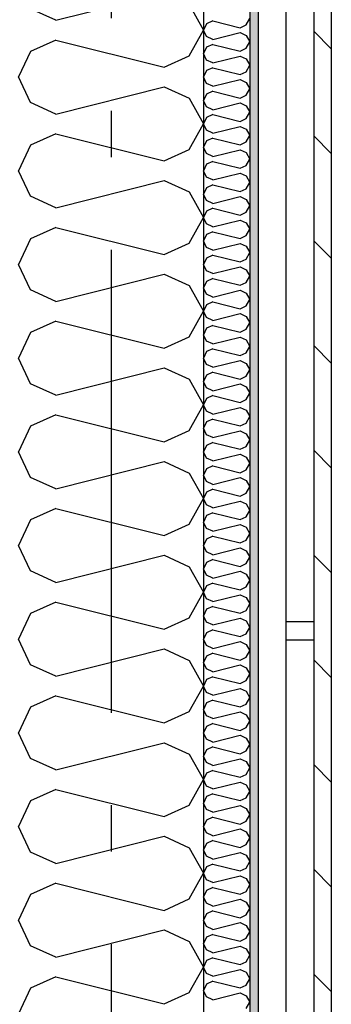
# Model space of a CAD drawing. Header units: millimetres. Extents: x -82116 to -59237, y -2070 to 13065.
# Tile 62 of 66: x -65172 to -64835, y 7801 to 8864. Entities that reach past the tile are written whole.
import ezdxf
from ezdxf.enums import TextEntityAlignment as Align

# ---------------------------------------------------------------- set-up
doc = ezdxf.new("R2010")
doc.units = ezdxf.units.MM
doc.header["$LTSCALE"] = 0.5
doc.header["$MEASUREMENT"] = 0
for name, pattern in [('Akselinje', [1500, 1000, -200, 100, -200]), ('PLINE', [0]), ('Wipeout_Contour', [2000, 0, -2000])]:
    doc.linetypes.add(name, pattern=pattern)
for name, color, linetype in [('232- Ikke-bærende yttervegger (Skravur)(Nye konstruksjoner)', 7, 'Continuous'), ('232- Ikke-bærende yttervegger(Nye konstruksjoner)', 7, 'Continuous'), ('235- Utvendig kledning og overflate (Skravur)(Nye konstruksjoner)', 7, 'Continuous'), ('235- Utvendig kledning og overflate(Nye konstruksjoner)', 7, 'Continuous'), ('244- Vinduer_ dører_ foldevegger(Nye konstruksjoner)', 7, 'Continuous'), ('82-- Modullinjer', 7, 'Continuous')]:
    doc.layers.add(name, color=color, linetype=linetype)
doc.styles.add('GENERATED_STYLE_1', font='arial.ttf')

# ---------------------------------------------------------------- blocks, each defined once
blk = doc.blocks.new('*X17')
at = {"layer": '232- Ikke-bærende yttervegger (Skravur)(Nye konstruksjoner)', "linetype": 'PLINE'}
for p, q in [((-65133, 8863.2), (-65015.7, 8892.5)), ((-64988.6, 8880.2), (-64973.2, 8852.5)), ((-65133, 8863.2), (-65160.1, 8875.5)), ((-64988.6, 8824.9), (-64973.2, 8852.5)), ((-65133, 8841.9), (-65160.1, 8829.6)), ((-65133, 8841.9), (-65015.7, 8812.6)), ((-65160.1, 8829.6), (-65173.2, 8802)), ((-65015.7, 8812.6), (-64988.6, 8824.9)), ((-65160.1, 8774.3), (-65173.2, 8802)), ((-65133, 8762), (-65015.7, 8791.3)), ((-65015.7, 8791.3), (-64988.6, 8779)), ((-65133, 8762), (-65160.1, 8774.3)), ((-64988.6, 8779), (-64973.2, 8751.4)), ((-64988.6, 8723.7), (-64973.2, 8751.4)), ((-65133, 8740.7), (-65160.1, 8728.4)), ((-65133, 8740.7), (-65015.7, 8711.4)), ((-65160.1, 8728.4), (-65173.2, 8700.8)), ((-65015.7, 8711.4), (-64988.6, 8723.7)), ((-65160.1, 8673.2), (-65173.2, 8700.8)), ((-65133, 8660.8), (-65015.7, 8690.2)), ((-65015.7, 8690.2), (-64988.6, 8677.8)), ((-64988.6, 8677.8), (-64973.2, 8650.2)), ((-65133, 8660.8), (-65160.1, 8673.2)), ((-64988.6, 8622.6), (-64973.2, 8650.2)), ((-65133, 8639.6), (-65160.1, 8627.2)), ((-65133, 8639.6), (-65015.7, 8610.2)), ((-65160.1, 8627.2), (-65173.2, 8599.6)), ((-65015.7, 8610.2), (-64988.6, 8622.6)), ((-65160.1, 8572), (-65173.2, 8599.6)), ((-65133, 8559.7), (-65015.7, 8589)), ((-65015.7, 8589), (-64988.6, 8576.7)), ((-65133, 8559.7), (-65160.1, 8572)), ((-64988.6, 8576.7), (-64973.2, 8549)), ((-64988.6, 8521.4), (-64973.2, 8549)), ((-65133, 8538.4), (-65160.1, 8526.1)), ((-65133, 8538.4), (-65015.7, 8509.1)), ((-65160.1, 8526.1), (-65173.2, 8498.4)), ((-65015.7, 8509.1), (-64988.6, 8521.4)), ((-65160.1, 8470.8), (-65173.2, 8498.4)), ((-65133, 8458.5), (-65015.7, 8487.8)), ((-65015.7, 8487.8), (-64988.6, 8475.5)), ((-64988.6, 8475.5), (-64973.2, 8447.9)), ((-65133, 8458.5), (-65160.1, 8470.8)), ((-64988.6, 8420.2), (-64973.2, 8447.9)), ((-65133, 8437.2), (-65160.1, 8424.9)), ((-65133, 8437.2), (-65015.7, 8407.9)), ((-65160.1, 8424.9), (-65173.2, 8397.3)), ((-65015.7, 8407.9), (-64988.6, 8420.2)), ((-65160.1, 8369.6), (-65173.2, 8397.3)), ((-65133, 8357.3), (-65015.7, 8386.6)), ((-65015.7, 8386.6), (-64988.6, 8374.3)), ((-65133, 8357.3), (-65160.1, 8369.6)), ((-64988.6, 8374.3), (-64973.2, 8346.7)), ((-64988.6, 8319.1), (-64973.2, 8346.7)), ((-65133, 8336.1), (-65160.1, 8323.7)), ((-65133, 8336.1), (-65015.7, 8306.7)), ((-65160.1, 8323.7), (-65173.2, 8296.1)), ((-65015.7, 8306.7), (-64988.6, 8319.1)), ((-65160.1, 8268.5), (-65173.2, 8296.1)), ((-65133, 8256.1), (-65015.7, 8285.5)), ((-65015.7, 8285.5), (-64988.6, 8273.1)), ((-64988.6, 8273.1), (-64973.2, 8245.5)), ((-65133, 8256.1), (-65160.1, 8268.5)), ((-64988.6, 8217.9), (-64973.2, 8245.5)), ((-65133, 8234.9), (-65160.1, 8222.6)), ((-65133, 8234.9), (-65015.7, 8205.6)), ((-65160.1, 8222.6), (-65173.2, 8194.9)), ((-65015.7, 8205.6), (-64988.6, 8217.9)), ((-65160.1, 8167.3), (-65173.2, 8194.9)), ((-65133, 8155), (-65015.7, 8184.3)), ((-65015.7, 8184.3), (-64988.6, 8172)), ((-65133, 8155), (-65160.1, 8167.3)), ((-64988.6, 8172), (-64973.2, 8144.3)), ((-64988.6, 8116.7), (-64973.2, 8144.3)), ((-65133, 8133.7), (-65160.1, 8121.4)), ((-65133, 8133.7), (-65015.7, 8104.4)), ((-65160.1, 8121.4), (-65173.2, 8093.8)), ((-65015.7, 8104.4), (-64988.6, 8116.7)), ((-65160.1, 8066.1), (-65173.2, 8093.8)), ((-65133, 8053.8), (-65015.7, 8083.1)), ((-65015.7, 8083.1), (-64988.6, 8070.8)), ((-64988.6, 8070.8), (-64973.2, 8043.2)), ((-65133, 8053.8), (-65160.1, 8066.1)), ((-64988.6, 8015.5), (-64973.2, 8043.2)), ((-65133, 8032.5), (-65160.1, 8020.2)), ((-65133, 8032.5), (-65015.7, 8003.2)), ((-65160.1, 8020.2), (-65173.2, 7992.6)), ((-65015.7, 8003.2), (-64988.6, 8015.5)), ((-65160.1, 7965), (-65173.2, 7992.6)), ((-65133, 7952.6), (-65015.7, 7982)), ((-65015.7, 7982), (-64988.6, 7969.6)), ((-65133, 7952.6), (-65160.1, 7965)), ((-64988.6, 7969.6), (-64973.2, 7942)), ((-64988.6, 7914.4), (-64973.2, 7942)), ((-65133, 7931.4), (-65160.1, 7919)), ((-65133, 7931.4), (-65015.7, 7902)), ((-65160.1, 7919), (-65173.2, 7891.4)), ((-65015.7, 7902), (-64988.6, 7914.4)), ((-65160.1, 7863.8), (-65173.2, 7891.4)), ((-65133, 7851.5), (-65015.7, 7880.8)), ((-65015.7, 7880.8), (-64988.6, 7868.5)), ((-65133, 7851.5), (-65160.1, 7863.8)), ((-64988.6, 7868.5), (-64973.2, 7840.8)), ((-64988.6, 7813.2), (-64973.2, 7840.8)), ((-65133, 7830.2), (-65160.1, 7817.9)), ((-65133, 7830.2), (-65015.7, 7800.9)), ((-65160.1, 7817.9), (-65173.2, 7790.2)), ((-65015.7, 7800.9), (-64988.6, 7813.2))]:
    blk.add_line(p, q, dxfattribs=at)
blk = doc.blocks.new('*X31')
at = {"layer": '235- Utvendig kledning og overflate (Skravur)(Nye konstruksjoner)', "linetype": 'PLINE'}
for p, q in [((-64969.9, 8859.5), (-64973.2, 8852.5)), ((-64963.1, 8862.5), (-64969.9, 8859.5)), ((-64963.1, 8862.5), (-64933.8, 8855.2)), ((-64933.8, 8855.2), (-64927, 8858.3)), ((-64927, 8858.3), (-64923.2, 8865.2)), ((-64969.9, 8845.6), (-64973.2, 8852.5)), ((-64963.1, 8842.6), (-64933.8, 8849.9)), ((-64933.8, 8849.9), (-64927, 8846.8)), ((-64927, 8846.8), (-64923.2, 8839.9)), ((-64963.1, 8842.6), (-64969.9, 8845.6)), ((-64963.1, 8837.2), (-64969.9, 8834.2)), ((-64963.1, 8837.2), (-64933.8, 8829.9)), ((-64927, 8833), (-64923.2, 8839.9)), ((-64969.9, 8834.2), (-64973.2, 8827.3)), ((-64969.9, 8820.3), (-64973.2, 8827.3)), ((-64933.8, 8829.9), (-64927, 8833)), ((-64963.1, 8817.3), (-64969.9, 8820.3)), ((-64963.1, 8817.3), (-64933.8, 8824.6)), ((-64933.8, 8824.6), (-64927, 8821.5)), ((-64927, 8821.5), (-64923.2, 8814.6)), ((-64969.9, 8808.9), (-64973.2, 8802)), ((-64963.1, 8812), (-64969.9, 8808.9)), ((-64963.1, 8812), (-64933.8, 8804.6)), ((-64933.8, 8804.6), (-64927, 8807.7)), ((-64927, 8807.7), (-64923.2, 8814.6)), ((-64969.9, 8795.1), (-64973.2, 8802)), ((-64963.1, 8792), (-64969.9, 8795.1)), ((-64963.1, 8792), (-64933.8, 8799.3)), ((-64933.8, 8799.3), (-64927, 8796.2)), ((-64927, 8796.2), (-64923.2, 8789.3)), ((-64969.9, 8783.6), (-64973.2, 8776.7)), ((-64963.1, 8786.7), (-64969.9, 8783.6)), ((-64963.1, 8786.7), (-64933.8, 8779.3)), ((-64927, 8782.4), (-64923.2, 8789.3)), ((-64969.9, 8769.8), (-64973.2, 8776.7)), ((-64963.1, 8766.7), (-64933.8, 8774)), ((-64933.8, 8779.3), (-64927, 8782.4)), ((-64933.8, 8774), (-64927, 8770.9)), ((-64963.1, 8766.7), (-64969.9, 8769.8)), ((-64927, 8770.9), (-64923.2, 8764)), ((-64927, 8757.1), (-64923.2, 8764)), ((-64969.9, 8758.3), (-64973.2, 8751.4)), ((-64969.9, 8744.5), (-64973.2, 8751.4)), ((-64963.1, 8761.4), (-64969.9, 8758.3)), ((-64963.1, 8761.4), (-64933.8, 8754)), ((-64933.8, 8754), (-64927, 8757.1)), ((-64963.1, 8741.4), (-64969.9, 8744.5)), ((-64963.1, 8741.4), (-64933.8, 8748.7)), ((-64933.8, 8748.7), (-64927, 8745.6)), ((-64927, 8745.6), (-64923.2, 8738.7)), ((-64969.9, 8733), (-64973.2, 8726.1)), ((-64963.1, 8736.1), (-64969.9, 8733)), ((-64963.1, 8736.1), (-64933.8, 8728.7)), ((-64933.8, 8728.7), (-64927, 8731.8)), ((-64927, 8731.8), (-64923.2, 8738.7)), ((-64969.9, 8719.2), (-64973.2, 8726.1)), ((-64963.1, 8716.1), (-64933.8, 8723.4)), ((-64933.8, 8723.4), (-64927, 8720.3)), ((-64927, 8720.3), (-64923.2, 8713.4)), ((-64963.1, 8716.1), (-64969.9, 8719.2)), ((-64963.1, 8710.8), (-64969.9, 8707.7)), ((-64963.1, 8710.8), (-64933.8, 8703.4)), ((-64927, 8706.5), (-64923.2, 8713.4)), ((-64969.9, 8707.7), (-64973.2, 8700.8)), ((-64969.9, 8693.9), (-64973.2, 8700.8)), ((-64963.1, 8690.8), (-64933.8, 8698.1)), ((-64933.8, 8703.4), (-64927, 8706.5)), ((-64933.8, 8698.1), (-64927, 8695.1)), ((-64963.1, 8690.8), (-64969.9, 8693.9)), ((-64927, 8695.1), (-64923.2, 8688.1)), ((-64927, 8681.2), (-64923.2, 8688.1)), ((-64969.9, 8682.4), (-64973.2, 8675.5)), ((-64963.1, 8685.5), (-64969.9, 8682.4)), ((-64963.1, 8685.5), (-64933.8, 8678.2)), ((-64933.8, 8678.2), (-64927, 8681.2)), ((-64969.9, 8668.6), (-64973.2, 8675.5)), ((-64963.1, 8665.5), (-64969.9, 8668.6)), ((-64963.1, 8665.5), (-64933.8, 8672.8)), ((-64933.8, 8672.8), (-64927, 8669.8)), ((-64927, 8669.8), (-64923.2, 8662.9)), ((-64969.9, 8657.1), (-64973.2, 8650.2)), ((-64963.1, 8660.2), (-64969.9, 8657.1)), ((-64963.1, 8660.2), (-64933.8, 8652.9)), ((-64933.8, 8652.9), (-64927, 8655.9)), ((-64927, 8655.9), (-64923.2, 8662.9)), ((-64969.9, 8643.3), (-64973.2, 8650.2)), ((-64963.1, 8640.2), (-64933.8, 8647.5)), ((-64933.8, 8647.5), (-64927, 8644.5)), ((-64963.1, 8640.2), (-64969.9, 8643.3)), ((-64963.1, 8634.9), (-64969.9, 8631.8)), ((-64963.1, 8634.9), (-64933.8, 8627.6)), ((-64927, 8644.5), (-64923.2, 8637.6)), ((-64927, 8630.7), (-64923.2, 8637.6)), ((-64969.9, 8631.8), (-64973.2, 8624.9)), ((-64969.9, 8618), (-64973.2, 8624.9)), ((-64933.8, 8627.6), (-64927, 8630.7)), ((-64963.1, 8614.9), (-64969.9, 8618)), ((-64963.1, 8614.9), (-64933.8, 8622.3)), ((-64933.8, 8622.3), (-64927, 8619.2)), ((-64927, 8619.2), (-64923.2, 8612.3)), ((-64969.9, 8606.5), (-64973.2, 8599.6)), ((-64963.1, 8609.6), (-64969.9, 8606.5)), ((-64963.1, 8609.6), (-64933.8, 8602.3)), ((-64933.8, 8602.3), (-64927, 8605.4)), ((-64927, 8605.4), (-64923.2, 8612.3)), ((-64969.9, 8592.7), (-64973.2, 8599.6)), ((-64963.1, 8589.6), (-64969.9, 8592.7)), ((-64963.1, 8589.6), (-64933.8, 8597)), ((-64933.8, 8597), (-64927, 8593.9)), ((-64927, 8593.9), (-64923.2, 8587)), ((-64969.9, 8581.2), (-64973.2, 8574.3)), ((-64963.1, 8584.3), (-64969.9, 8581.2)), ((-64963.1, 8584.3), (-64933.8, 8577)), ((-64927, 8580.1), (-64923.2, 8587)), ((-64969.9, 8567.4), (-64973.2, 8574.3)), ((-64963.1, 8564.3), (-64933.8, 8571.7)), ((-64933.8, 8577), (-64927, 8580.1)), ((-64933.8, 8571.7), (-64927, 8568.6)), ((-64963.1, 8564.3), (-64969.9, 8567.4)), ((-64927, 8568.6), (-64923.2, 8561.7)), ((-64927, 8554.8), (-64923.2, 8561.7)), ((-64969.9, 8555.9), (-64973.2, 8549)), ((-64963.1, 8559), (-64969.9, 8555.9)), ((-64963.1, 8559), (-64933.8, 8551.7)), ((-64933.8, 8551.7), (-64927, 8554.8)), ((-64969.9, 8542.1), (-64973.2, 8549)), ((-64963.1, 8539), (-64969.9, 8542.1)), ((-64963.1, 8539), (-64933.8, 8546.4)), ((-64933.8, 8546.4), (-64927, 8543.3)), ((-64927, 8543.3), (-64923.2, 8536.4)), ((-64969.9, 8530.6), (-64973.2, 8523.7)), ((-64963.1, 8533.7), (-64969.9, 8530.6)), ((-64963.1, 8533.7), (-64933.8, 8526.4)), ((-64933.8, 8526.4), (-64927, 8529.5)), ((-64927, 8529.5), (-64923.2, 8536.4)), ((-64969.9, 8516.8), (-64973.2, 8523.7)), ((-64963.1, 8513.8), (-64933.8, 8521.1)), ((-64933.8, 8521.1), (-64927, 8518)), ((-64927, 8518), (-64923.2, 8511.1)), ((-64963.1, 8513.8), (-64969.9, 8516.8)), ((-64963.1, 8508.4), (-64969.9, 8505.4)), ((-64963.1, 8508.4), (-64933.8, 8501.1)), ((-64927, 8504.2), (-64923.2, 8511.1)), ((-64969.9, 8505.4), (-64973.2, 8498.4)), ((-64969.9, 8491.5), (-64973.2, 8498.4)), ((-64933.8, 8501.1), (-64927, 8504.2)), ((-64963.1, 8488.5), (-64969.9, 8491.5)), ((-64963.1, 8488.5), (-64933.8, 8495.8)), ((-64933.8, 8495.8), (-64927, 8492.7)), ((-64927, 8492.7), (-64923.2, 8485.8)), ((-64927, 8478.9), (-64923.2, 8485.8)), ((-64969.9, 8480.1), (-64973.2, 8473.2)), ((-64963.1, 8483.1), (-64969.9, 8480.1)), ((-64963.1, 8483.1), (-64933.8, 8475.8)), ((-64933.8, 8475.8), (-64927, 8478.9)), ((-64969.9, 8466.2), (-64973.2, 8473.2)), ((-64963.1, 8463.2), (-64969.9, 8466.2)), ((-64963.1, 8463.2), (-64933.8, 8470.5)), ((-64933.8, 8470.5), (-64927, 8467.4)), ((-64927, 8467.4), (-64923.2, 8460.5)), ((-64969.9, 8454.8), (-64973.2, 8447.9)), ((-64963.1, 8457.9), (-64969.9, 8454.8)), ((-64963.1, 8457.9), (-64933.8, 8450.5)), ((-64933.8, 8450.5), (-64927, 8453.6)), ((-64927, 8453.6), (-64923.2, 8460.5)), ((-64969.9, 8441), (-64973.2, 8447.9)), ((-64963.1, 8437.9), (-64933.8, 8445.2)), ((-64933.8, 8445.2), (-64927, 8442.1)), ((-64963.1, 8437.9), (-64969.9, 8441)), ((-64963.1, 8432.6), (-64969.9, 8429.5)), ((-64963.1, 8432.6), (-64933.8, 8425.2)), ((-64927, 8442.1), (-64923.2, 8435.2)), ((-64927, 8428.3), (-64923.2, 8435.2)), ((-64969.9, 8429.5), (-64973.2, 8422.6)), ((-64969.9, 8415.7), (-64973.2, 8422.6)), ((-64933.8, 8425.2), (-64927, 8428.3)), ((-64963.1, 8412.6), (-64969.9, 8415.7)), ((-64963.1, 8412.6), (-64933.8, 8419.9)), ((-64933.8, 8419.9), (-64927, 8416.8)), ((-64927, 8416.8), (-64923.2, 8409.9)), ((-64969.9, 8404.2), (-64973.2, 8397.3)), ((-64963.1, 8407.3), (-64969.9, 8404.2)), ((-64963.1, 8407.3), (-64933.8, 8399.9)), ((-64933.8, 8399.9), (-64927, 8403)), ((-64927, 8403), (-64923.2, 8409.9)), ((-64969.9, 8390.4), (-64973.2, 8397.3)), ((-64963.1, 8387.3), (-64969.9, 8390.4)), ((-64963.1, 8387.3), (-64933.8, 8394.6)), ((-64933.8, 8394.6), (-64927, 8391.5)), ((-64927, 8391.5), (-64923.2, 8384.6)), ((-64963.1, 8382), (-64969.9, 8378.9)), ((-64963.1, 8382), (-64933.8, 8374.6)), ((-64927, 8377.7), (-64923.2, 8384.6)), ((-64969.9, 8378.9), (-64973.2, 8372)), ((-64969.9, 8365.1), (-64973.2, 8372)), ((-64963.1, 8362), (-64933.8, 8369.3)), ((-64933.8, 8374.6), (-64927, 8377.7)), ((-64933.8, 8369.3), (-64927, 8366.2)), ((-64963.1, 8362), (-64969.9, 8365.1)), ((-64927, 8366.2), (-64923.2, 8359.3)), ((-64927, 8352.4), (-64923.2, 8359.3)), ((-64969.9, 8353.6), (-64973.2, 8346.7)), ((-64963.1, 8356.7), (-64969.9, 8353.6)), ((-64963.1, 8356.7), (-64933.8, 8349.3)), ((-64933.8, 8349.3), (-64927, 8352.4)), ((-64969.9, 8339.8), (-64973.2, 8346.7)), ((-64963.1, 8336.7), (-64969.9, 8339.8)), ((-64963.1, 8336.7), (-64933.8, 8344)), ((-64933.8, 8344), (-64927, 8340.9)), ((-64927, 8340.9), (-64923.2, 8334)), ((-64969.9, 8328.3), (-64973.2, 8321.4)), ((-64963.1, 8331.4), (-64969.9, 8328.3)), ((-64963.1, 8331.4), (-64933.8, 8324.1)), ((-64933.8, 8324.1), (-64927, 8327.1)), ((-64927, 8327.1), (-64923.2, 8334)), ((-64969.9, 8314.5), (-64973.2, 8321.4)), ((-64963.1, 8311.4), (-64933.8, 8318.7)), ((-64933.8, 8318.7), (-64927, 8315.7)), ((-64927, 8315.7), (-64923.2, 8308.7)), ((-64963.1, 8311.4), (-64969.9, 8314.5)), ((-64963.1, 8306.1), (-64969.9, 8303)), ((-64963.1, 8306.1), (-64933.8, 8298.8)), ((-64927, 8301.8), (-64923.2, 8308.7)), ((-64969.9, 8303), (-64973.2, 8296.1)), ((-64969.9, 8289.2), (-64973.2, 8296.1)), ((-64933.8, 8298.8), (-64927, 8301.8)), ((-64963.1, 8286.1), (-64969.9, 8289.2)), ((-64963.1, 8286.1), (-64933.8, 8293.4)), ((-64933.8, 8293.4), (-64927, 8290.4)), ((-64927, 8290.4), (-64923.2, 8283.5)), ((-64927, 8276.5), (-64923.2, 8283.5)), ((-64969.9, 8277.7), (-64973.2, 8270.8)), ((-64963.1, 8280.8), (-64969.9, 8277.7)), ((-64963.1, 8280.8), (-64933.8, 8273.5)), ((-64933.8, 8273.5), (-64927, 8276.5)), ((-64969.9, 8263.9), (-64973.2, 8270.8)), ((-64963.1, 8260.8), (-64969.9, 8263.9)), ((-64963.1, 8260.8), (-64933.8, 8268.2)), ((-64933.8, 8268.2), (-64927, 8265.1)), ((-64927, 8265.1), (-64923.2, 8258.2)), ((-64969.9, 8252.4), (-64973.2, 8245.5)), ((-64963.1, 8255.5), (-64969.9, 8252.4)), ((-64963.1, 8255.5), (-64933.8, 8248.2)), ((-64927, 8251.3), (-64923.2, 8258.2)), ((-64969.9, 8238.6), (-64973.2, 8245.5)), ((-64963.1, 8235.5), (-64933.8, 8242.9)), ((-64933.8, 8248.2), (-64927, 8251.3)), ((-64933.8, 8242.9), (-64927, 8239.8)), ((-64963.1, 8235.5), (-64969.9, 8238.6)), ((-64963.1, 8230.2), (-64969.9, 8227.1)), ((-64963.1, 8230.2), (-64933.8, 8222.9)), ((-64927, 8239.8), (-64923.2, 8232.9)), ((-64927, 8226), (-64923.2, 8232.9)), ((-64969.9, 8227.1), (-64973.2, 8220.2)), ((-64969.9, 8213.3), (-64973.2, 8220.2)), ((-64933.8, 8222.9), (-64927, 8226)), ((-64963.1, 8210.2), (-64969.9, 8213.3)), ((-64963.1, 8210.2), (-64933.8, 8217.6)), ((-64933.8, 8217.6), (-64927, 8214.5)), ((-64927, 8214.5), (-64923.2, 8207.6)), ((-64969.9, 8201.8), (-64973.2, 8194.9)), ((-64963.1, 8204.9), (-64969.9, 8201.8)), ((-64963.1, 8204.9), (-64933.8, 8197.6)), ((-64933.8, 8197.6), (-64927, 8200.7)), ((-64927, 8200.7), (-64923.2, 8207.6)), ((-64969.9, 8188), (-64973.2, 8194.9)), ((-64963.1, 8184.9), (-64969.9, 8188)), ((-64963.1, 8184.9), (-64933.8, 8192.3)), ((-64933.8, 8192.3), (-64927, 8189.2)), ((-64927, 8189.2), (-64923.2, 8182.3)), ((-64963.1, 8179.6), (-64969.9, 8176.5)), ((-64963.1, 8179.6), (-64933.8, 8172.3)), ((-64927, 8175.4), (-64923.2, 8182.3)), ((-64969.9, 8176.5), (-64973.2, 8169.6)), ((-64969.9, 8162.7), (-64973.2, 8169.6)), ((-64963.1, 8159.6), (-64933.8, 8167)), ((-64933.8, 8172.3), (-64927, 8175.4)), ((-64933.8, 8167), (-64927, 8163.9)), ((-64963.1, 8159.6), (-64969.9, 8162.7)), ((-64927, 8163.9), (-64923.2, 8157)), ((-64927, 8150.1), (-64923.2, 8157)), ((-64969.9, 8151.3), (-64973.2, 8144.3)), ((-64963.1, 8154.3), (-64969.9, 8151.3)), ((-64963.1, 8154.3), (-64933.8, 8147)), ((-64933.8, 8147), (-64927, 8150.1)), ((-64969.9, 8137.4), (-64973.2, 8144.3)), ((-64963.1, 8134.4), (-64969.9, 8137.4)), ((-64963.1, 8134.4), (-64933.8, 8141.7)), ((-64933.8, 8141.7), (-64927, 8138.6)), ((-64927, 8138.6), (-64923.2, 8131.7)), ((-64969.9, 8126), (-64973.2, 8119.1)), ((-64963.1, 8129), (-64969.9, 8126)), ((-64963.1, 8129), (-64933.8, 8121.7)), ((-64933.8, 8121.7), (-64927, 8124.8)), ((-64927, 8124.8), (-64923.2, 8131.7)), ((-64969.9, 8112.1), (-64973.2, 8119.1)), ((-64963.1, 8109.1), (-64933.8, 8116.4)), ((-64933.8, 8116.4), (-64927, 8113.3)), ((-64927, 8113.3), (-64923.2, 8106.4)), ((-64963.1, 8109.1), (-64969.9, 8112.1)), ((-64963.1, 8103.7), (-64969.9, 8100.7)), ((-64963.1, 8103.7), (-64933.8, 8096.4)), ((-64927, 8099.5), (-64923.2, 8106.4)), ((-64969.9, 8100.7), (-64973.2, 8093.8)), ((-64969.9, 8086.9), (-64973.2, 8093.8)), ((-64933.8, 8096.4), (-64927, 8099.5)), ((-64963.1, 8083.8), (-64969.9, 8086.9)), ((-64963.1, 8083.8), (-64933.8, 8091.1)), ((-64933.8, 8091.1), (-64927, 8088)), ((-64927, 8088), (-64923.2, 8081.1)), ((-64969.9, 8075.4), (-64973.2, 8068.5)), ((-64963.1, 8078.5), (-64969.9, 8075.4)), ((-64963.1, 8078.5), (-64933.8, 8071.1)), ((-64933.8, 8071.1), (-64927, 8074.2)), ((-64927, 8074.2), (-64923.2, 8081.1)), ((-64969.9, 8061.6), (-64973.2, 8068.5)), ((-64963.1, 8058.5), (-64969.9, 8061.6)), ((-64963.1, 8058.5), (-64933.8, 8065.8)), ((-64933.8, 8065.8), (-64927, 8062.7)), ((-64927, 8062.7), (-64923.2, 8055.8)), ((-64969.9, 8050.1), (-64973.2, 8043.2)), ((-64963.1, 8053.2), (-64969.9, 8050.1)), ((-64963.1, 8053.2), (-64933.8, 8045.8)), ((-64927, 8048.9), (-64923.2, 8055.8)), ((-64969.9, 8036.3), (-64973.2, 8043.2)), ((-64963.1, 8033.2), (-64933.8, 8040.5)), ((-64933.8, 8045.8), (-64927, 8048.9)), ((-64933.8, 8040.5), (-64927, 8037.4)), ((-64963.1, 8033.2), (-64969.9, 8036.3)), ((-64927, 8037.4), (-64923.2, 8030.5)), ((-64927, 8023.6), (-64923.2, 8030.5)), ((-64969.9, 8024.8), (-64973.2, 8017.9)), ((-64969.9, 8011), (-64973.2, 8017.9)), ((-64963.1, 8027.9), (-64969.9, 8024.8)), ((-64963.1, 8027.9), (-64933.8, 8020.5)), ((-64933.8, 8020.5), (-64927, 8023.6)), ((-64963.1, 8007.9), (-64969.9, 8011)), ((-64963.1, 8007.9), (-64933.8, 8015.2)), ((-64933.8, 8015.2), (-64927, 8012.1)), ((-64927, 8012.1), (-64923.2, 8005.2)), ((-64969.9, 7999.5), (-64973.2, 7992.6)), ((-64963.1, 8002.6), (-64969.9, 7999.5)), ((-64963.1, 8002.6), (-64933.8, 7995.2)), ((-64933.8, 7995.2), (-64927, 7998.3)), ((-64927, 7998.3), (-64923.2, 8005.2)), ((-64969.9, 7985.7), (-64973.2, 7992.6)), ((-64963.1, 7982.6), (-64969.9, 7985.7)), ((-64963.1, 7982.6), (-64933.8, 7989.9)), ((-64933.8, 7989.9), (-64927, 7986.8)), ((-64927, 7986.8), (-64923.2, 7979.9)), ((-64963.1, 7977.3), (-64969.9, 7974.2)), ((-64963.1, 7977.3), (-64933.8, 7970)), ((-64927, 7973), (-64923.2, 7979.9)), ((-64969.9, 7974.2), (-64973.2, 7967.3)), ((-64969.9, 7960.4), (-64973.2, 7967.3)), ((-64963.1, 7957.3), (-64933.8, 7964.6)), ((-64933.8, 7970), (-64927, 7973)), ((-64933.8, 7964.6), (-64927, 7961.6)), ((-64963.1, 7957.3), (-64969.9, 7960.4)), ((-64927, 7961.6), (-64923.2, 7954.6)), ((-64927, 7947.7), (-64923.2, 7954.6)), ((-64969.9, 7948.9), (-64973.2, 7942)), ((-64963.1, 7952), (-64969.9, 7948.9)), ((-64963.1, 7952), (-64933.8, 7944.7)), ((-64933.8, 7944.7), (-64927, 7947.7)), ((-64969.9, 7935.1), (-64973.2, 7942)), ((-64963.1, 7932), (-64969.9, 7935.1)), ((-64963.1, 7932), (-64933.8, 7939.3)), ((-64933.8, 7939.3), (-64927, 7936.3)), ((-64927, 7936.3), (-64923.2, 7929.4)), ((-64969.9, 7923.6), (-64973.2, 7916.7)), ((-64963.1, 7926.7), (-64969.9, 7923.6)), ((-64963.1, 7926.7), (-64933.8, 7919.4)), ((-64933.8, 7919.4), (-64927, 7922.4)), ((-64927, 7922.4), (-64923.2, 7929.4)), ((-64969.9, 7909.8), (-64973.2, 7916.7)), ((-64963.1, 7906.7), (-64933.8, 7914.1)), ((-64933.8, 7914.1), (-64927, 7911)), ((-64963.1, 7906.7), (-64969.9, 7909.8)), ((-64963.1, 7901.4), (-64969.9, 7898.3)), ((-64963.1, 7901.4), (-64933.8, 7894.1)), ((-64927, 7911), (-64923.2, 7904.1)), ((-64927, 7897.2), (-64923.2, 7904.1)), ((-64969.9, 7898.3), (-64973.2, 7891.4)), ((-64969.9, 7884.5), (-64973.2, 7891.4)), ((-64933.8, 7894.1), (-64927, 7897.2)), ((-64963.1, 7881.4), (-64969.9, 7884.5)), ((-64963.1, 7881.4), (-64933.8, 7888.8)), ((-64933.8, 7888.8), (-64927, 7885.7)), ((-64927, 7885.7), (-64923.2, 7878.8)), ((-64969.9, 7873), (-64973.2, 7866.1)), ((-64963.1, 7876.1), (-64969.9, 7873)), ((-64963.1, 7876.1), (-64933.8, 7868.8)), ((-64933.8, 7868.8), (-64927, 7871.9)), ((-64927, 7871.9), (-64923.2, 7878.8)), ((-64969.9, 7859.2), (-64973.2, 7866.1)), ((-64963.1, 7856.1), (-64969.9, 7859.2)), ((-64963.1, 7856.1), (-64933.8, 7863.5)), ((-64933.8, 7863.5), (-64927, 7860.4)), ((-64927, 7860.4), (-64923.2, 7853.5)), ((-64969.9, 7847.7), (-64973.2, 7840.8)), ((-64963.1, 7850.8), (-64969.9, 7847.7)), ((-64963.1, 7850.8), (-64933.8, 7843.5)), ((-64927, 7846.6), (-64923.2, 7853.5)), ((-64969.9, 7833.9), (-64973.2, 7840.8)), ((-64963.1, 7830.8), (-64933.8, 7838.2)), ((-64933.8, 7843.5), (-64927, 7846.6)), ((-64933.8, 7838.2), (-64927, 7835.1)), ((-64963.1, 7830.8), (-64969.9, 7833.9)), ((-64927, 7835.1), (-64923.2, 7828.2)), ((-64927, 7821.3), (-64923.2, 7828.2)), ((-64969.9, 7822.4), (-64973.2, 7815.5)), ((-64969.9, 7808.6), (-64973.2, 7815.5)), ((-64963.1, 7825.5), (-64969.9, 7822.4)), ((-64963.1, 7825.5), (-64933.8, 7818.2)), ((-64933.8, 7818.2), (-64927, 7821.3)), ((-64963.1, 7805.5), (-64969.9, 7808.6)), ((-64963.1, 7805.5), (-64933.8, 7812.9)), ((-64933.8, 7812.9), (-64927, 7809.8)), ((-64927, 7809.8), (-64923.2, 7802.9)), ((-64927, 7796), (-64923.2, 7802.9))]:
    blk.add_line(p, q, dxfattribs=at)
blk = doc.blocks.new('Standard grid marker[6]', base_point=(-65073.2, 12565.5))
at = {"layer": '82-- Modullinjer', "linetype": 'Akselinje'}
blk.add_line((-65073.2, 12365.5), (-65073.2, 1550), dxfattribs=at)
at = {"layer": '82-- Modullinjer', "style": 'GENERATED_STYLE_1'}
for tag, p in [('AC_MarkerText_1_0', (-65073.2, 12903)), ('AC_MarkerText_1_1', (-65073.2, 1187.5))]:
    blk.add_attdef(tag, text='', height=175, rotation=360, dxfattribs=at).set_placement(p, align=Align.TOP_CENTER)

msp = doc.modelspace()

# ---------------------------------------------------------------- hatches: boundary and pattern name
at = {"layer": '235- Utvendig kledning og overflate (Skravur)(Nye konstruksjoner)', "linetype": 'Continuous'}
h = msp.add_hatch(dxfattribs=at)
h.set_pattern_fill('Prikker_tett', color=256, style=0, pattern_type=2)
h.set_pattern_definition([(0, (0, 0), (0, 43.30127), [0, -25]), (0, (12.5, 21.65), (0, 43.30127), [0, -25])])
h.paths.add_polyline_path([(-64914.2, 9972.3), (-64923.2, 9972.3), (-64923.2, 7065.6), (-64914.2, 7065.2)])
h = msp.add_hatch(dxfattribs=at)
h.set_pattern_fill('Skrålinjer_2', color=256, style=0, pattern_type=2)
h.set_pattern_definition([(315, (0, 0), (56.56854, 56.56854), [80, 0])])
h.paths.add_polyline_path([(-64854.2, 9972.3), (-64854.2, 7062.5), (-64835.2, 7061.7), (-64835.2, 9972.3)])

# ---------------------------------------------------------------- linework, layer by layer
at = {"layer": '232- Ikke-bærende yttervegger(Nye konstruksjoner)', "linetype": 'PLINE', "flags": 128}
msp.add_lwpolyline([(-64973.2, 9740), (-64973.2, 6920.6), (-64973.2, 6890), (-64973.2, 6720.4)], dxfattribs=at)
at = {"layer": '235- Utvendig kledning og overflate(Nye konstruksjoner)', "linetype": 'PLINE'}
for p, q in [((-64854.2, 9972.3), (-64854.2, 6890)), ((-64835.2, 9972.3), (-64835.2, 6890))]:
    msp.add_line(p, q, dxfattribs=at)
at = {"layer": '235- Utvendig kledning og overflate(Nye konstruksjoner)', "linetype": 'PLINE', "flags": 128}
msp.add_lwpolyline([(-64923.2, 9972.3), (-64923.2, 9972.3), (-64923.2, 7065.6), (-64923.2, 7063.6), (-64923.2, 7045.5), (-64923.2, 6995.5), (-64923.2, 6945.4), (-64923.2, 6943.4), (-64923.2, 6890)], dxfattribs=at)

# ---------------------------------------------------------------- block references
at = {"layer": '232- Ikke-bærende yttervegger(Nye konstruksjoner)'}
msp.add_blockref('*X17', (0, 0), dxfattribs=at)
at = {"layer": '235- Utvendig kledning og overflate(Nye konstruksjoner)'}
msp.add_blockref('*X31', (0, 0), dxfattribs=at)

# ---------------------------------------------------------------- next in the draw order: wipeouts: each hides what was drawn before it
at = {"linetype": 'Wipeout_Contour', "ltscale": 261886.765124}
msp.add_wipeout([(-64914.2, 9972.3), (-64914.2, 7065.2), (-64884.2, 7063.9), (-64884.2, 9972.3)], dxfattribs=at).dxf.layer = '235- Utvendig kledning og overflate (Skravur)(Nye konstruksjoner)'

# ---------------------------------------------------------------- next in the draw order: linework, layer by layer
at = {"layer": '235- Utvendig kledning og overflate(Nye konstruksjoner)', "linetype": 'PLINE'}
for p, q in [((-64914.2, 9972.3), (-64914.2, 6890)), ((-64884.2, 9972.3), (-64884.2, 6890))]:
    msp.add_line(p, q, dxfattribs=at)
at = {"layer": '244- Vinduer_ dører_ foldevegger(Nye konstruksjoner)', "linetype": 'PLINE'}
for p, q in [((-64884.2, 8214), (-64854.2, 8214)), ((-64884.2, 8194), (-64854.2, 8194))]:
    msp.add_line(p, q, dxfattribs=at)

# ---------------------------------------------------------------- next in the draw order: block references
at = {"layer": '82-- Modullinjer', "linetype": 'PLINE'}
msp.add_blockref('Standard grid marker[6]', (-65073.2, 12565.5), dxfattribs=at)

doc.saveas('drawing.dxf')
